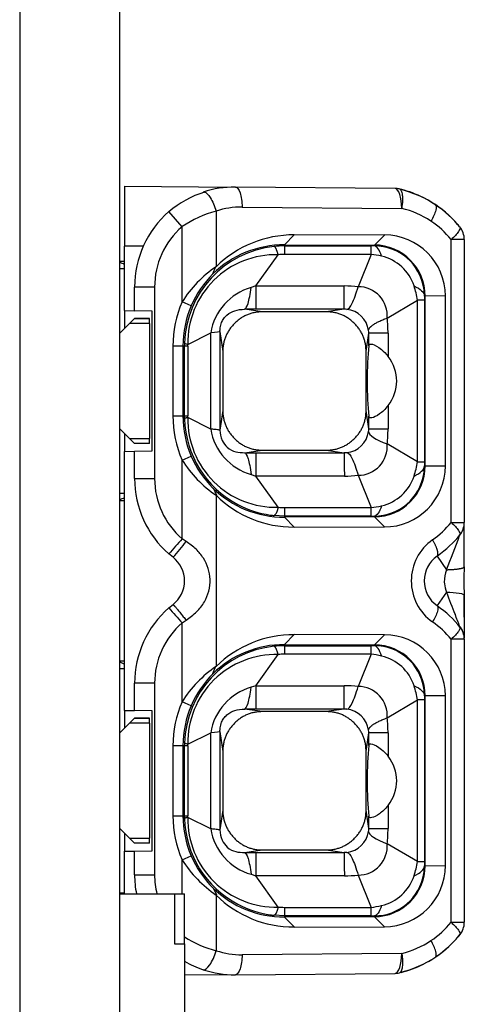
# Model space of a CAD drawing. Header units: millimetres. Extents: x 7 to 819, y 15 to 587.
# Tile 22 of 23: x 575.8 to 580.25, y 309.5 to 319.35. Entities that reach past the tile are written whole.
import ezdxf

# ---------------------------------------------------------------- set-up
doc = ezdxf.new("R2010")
doc.units = ezdxf.units.MM
for name, color, linetype in [('4010-411-12610_S', 7, 'Continuous'), ('Default', 7, 'Continuous'), ('LED_2835_CW', 7, 'Continuous'), ('LED_2835_WW', 7, 'Continuous'), ('PCB_RDLED_440MM_', 7, 'Continuous')]:
    doc.layers.add(name, color=color, linetype=linetype)

# ---------------------------------------------------------------- blocks, each defined once
blk = doc.blocks.new('SE1')
at = {"layer": '4010-411-12610_S', "color": 7, "linetype": 'Continuous'}
for p, q in [((576.8476, 317.6844), (576.8476, 317.0844)), ((576.8476, 317.6844), (577.9561, 317.6747)), ((577.6334, 317.6241), (577.6404, 317.6252)), ((579.5542, 317.6608), (577.9563, 317.6747)), ((577.4226, 317.2784), (577.2914, 317.4293)), ((577.7646, 317.4342), (577.7646, 316.8781)), ((578.023, 317.4747), (579.6208, 317.4608)), ((577.4226, 316.5251), (577.4226, 317.2785)), ((578.5453, 317.1972), (578.4476, 317.0973)), ((579.4484, 317.1944), (578.5454, 317.1973)), ((579.4485, 317.1945), (579.3473, 317.0944)), ((580.116, 314.3187), (580.116, 317.1501)), ((580.2476, 317.1501), (580.116, 317.1501)), ((580.2476, 317.1501), (580.2476, 314.3187)), ((576.8476, 316.4392), (576.8476, 317.0844)), ((577.0346, 317.0827), (576.8476, 317.0844)), ((578.4476, 317.0973), (579.3474, 317.0944)), ((578.4476, 317.0973), (578.4476, 317.0856)), ((578.4476, 317.0856), (578.4476, 317.0008)), ((578.4476, 317.0856), (579.3142, 317.0856)), ((579.3142, 317.0008), (579.3142, 317.0856)), ((579.3475, 317.0856), (579.3142, 317.0856)), ((579.3476, 317.0856), (579.3476, 317.0944)), ((576.7976, 316.9344), (576.8476, 316.9344)), ((578.1601, 316.685), (578.385, 316.9975)), ((579.3142, 317.0008), (578.4476, 317.0008)), ((579.3142, 317.0008), (579.1849, 316.6776)), ((576.7976, 316.8594), (576.8476, 316.8594)), ((577.7297, 316.8078), (577.7623, 316.8805)), ((577.1476, 316.6748), (576.9476, 316.6748)), ((576.9476, 316.4375), (576.9476, 316.6748)), ((577.1476, 316.6748), (577.1476, 314.7591)), ((578.1601, 316.685), (578.1148, 316.6701)), ((578.1601, 316.685), (578.16, 316.4521)), ((578.1601, 316.685), (579.0463, 316.685)), ((579.0463, 316.4521), (579.0463, 316.685)), ((577.5145, 316.4856), (577.4227, 316.5253)), ((579.4755, 316.3645), (579.7783, 316.5434)), ((579.8487, 316.5434), (579.7783, 316.5434)), ((579.7783, 314.9253), (579.7783, 316.5434)), ((579.8487, 316.5434), (579.8487, 314.9253)), ((579.8557, 316.5844), (579.8488, 316.5844)), ((580.0583, 316.5853), (579.8556, 316.5846)), ((579.8557, 314.8845), (579.8557, 316.5846)), ((580.0583, 314.8853), (580.0583, 316.5853)), ((576.8476, 316.4392), (576.8476, 316.2594)), ((576.8476, 316.4392), (576.9476, 316.4375)), ((577.1226, 316.4344), (576.9476, 316.4375)), ((577.1226, 315.0344), (577.1226, 316.4344)), ((578.2286, 316.4264), (578.0481, 316.4522)), ((578.16, 316.4521), (578.0481, 316.4522)), ((579.0463, 316.4521), (578.16, 316.4521)), ((578.8665, 316.4264), (578.2287, 316.4264)), ((579.0463, 316.4521), (578.8665, 316.4264)), ((576.8976, 316.3094), (576.9476, 316.3594)), ((577.0976, 316.3594), (576.9476, 316.3594)), ((576.9476, 316.3594), (577.0976, 316.3594)), ((577.0976, 316.3094), (577.0976, 316.3594)), ((576.7976, 316.2094), (576.8976, 316.3094)), ((577.0976, 316.3094), (576.8976, 316.3094)), ((577.0976, 316.3094), (577.0976, 315.1594)), ((577.802, 316.2288), (577.8306, 316.0284)), ((577.802, 316.2288), (577.802, 315.2433)), ((577.4806, 316.1009), (577.71, 316.2156)), ((577.71, 315.2532), (577.71, 316.2156)), ((579.2646, 316.0284), (579.291, 316.2133)), ((579.291, 316.0873), (579.291, 316.2133)), ((579.4843, 316.2133), (579.291, 316.2133)), ((579.4843, 316.2133), (579.4843, 315.9805)), ((577.3319, 316.0844), (577.3319, 315.3844)), ((577.4319, 316.0844), (577.3319, 316.0844)), ((577.4469, 316.0844), (577.4319, 316.0844)), ((577.4319, 316.0844), (577.4319, 315.3844)), ((577.4473, 316.1119), (577.4467, 316.0844)), ((577.4804, 316.0844), (577.4468, 316.0844)), ((577.4469, 315.3844), (577.4469, 316.0844)), ((577.4804, 316.0844), (577.4804, 315.3844)), ((577.4805, 316.0844), (577.4805, 316.1009)), ((577.8306, 316.0284), (577.8306, 315.4405)), ((579.2646, 315.4405), (579.2646, 316.0284)), ((577.8306, 315.4404), (577.802, 315.2433)), ((579.291, 315.2555), (579.2646, 315.4404)), ((579.4843, 315.4883), (579.4844, 315.2555)), ((577.3319, 315.3844), (577.4319, 315.3844)), ((577.4319, 315.3844), (577.4469, 315.3844)), ((577.4473, 315.3569), (577.4469, 315.3844)), ((577.4469, 315.3844), (577.4804, 315.3844)), ((577.4807, 315.3679), (577.4803, 315.3844)), ((577.71, 315.2532), (577.4807, 315.3679)), ((579.291, 315.2555), (579.291, 315.3815)), ((576.8976, 315.1594), (576.7976, 315.2594)), ((579.291, 315.2555), (579.4844, 315.2555)), ((576.8476, 315.2094), (576.8476, 315.0296)), ((576.9476, 315.1094), (576.8976, 315.1594)), ((576.8976, 315.1594), (577.0976, 315.1594)), ((577.0976, 315.1094), (577.0976, 315.1594)), ((577.0976, 315.1094), (576.9476, 315.1094)), ((579.7783, 314.9253), (579.4755, 315.1043)), ((576.8476, 315.0296), (576.9476, 315.0313)), ((576.8476, 312.4392), (576.8476, 315.0296)), ((576.9476, 315.0313), (577.1226, 315.0344)), ((576.9476, 314.7591), (576.9476, 315.0313)), ((577.4227, 314.9434), (577.5144, 314.9834)), ((578.0481, 315.0166), (578.2286, 315.0424)), ((578.0481, 315.0166), (578.1601, 315.0167)), ((578.1601, 315.0167), (579.0463, 315.0167)), ((578.1601, 315.0167), (578.1601, 314.7838)), ((578.2286, 315.0424), (578.8665, 315.0424)), ((578.8665, 315.0424), (579.0463, 315.0167)), ((579.0721, 315.017), (579.0464, 315.0159)), ((577.4226, 314.155), (577.4226, 314.9437)), ((579.7783, 314.9253), (579.8487, 314.9253)), ((579.8488, 314.8844), (579.8557, 314.8844)), ((579.8556, 314.8845), (580.0583, 314.8853)), ((576.9476, 314.7591), (577.1476, 314.7591)), ((578.1147, 314.7988), (578.1601, 314.7838)), ((579.047, 314.7838), (578.1601, 314.7838)), ((578.385, 314.4713), (578.1601, 314.7838)), ((579.1849, 314.7912), (579.3142, 314.468)), ((577.734, 314.6649), (577.7667, 314.5935)), ((576.8476, 314.6094), (576.7976, 314.6094)), ((577.7646, 314.591), (577.7646, 312.8779)), ((576.8476, 314.5344), (576.7976, 314.5344)), ((578.4476, 314.468), (579.3142, 314.468)), ((579.3142, 314.3832), (579.3142, 314.468)), ((578.4476, 314.3832), (578.3434, 314.3887)), ((578.4476, 314.3832), (578.4476, 314.3715)), ((579.3142, 314.3832), (578.4476, 314.3832)), ((579.3474, 314.3744), (578.4476, 314.3715)), ((578.4476, 314.3715), (578.5441, 314.2716)), ((579.3142, 314.3832), (579.3475, 314.3832)), ((579.3474, 314.3744), (579.4477, 314.2744)), ((579.3476, 314.3744), (579.3476, 314.3832)), ((578.5442, 314.2715), (579.4477, 314.2744)), ((580.116, 314.3187), (580.2476, 314.3187)), ((580.2476, 314.0552), (580.2476, 314.3034)), ((577.4635, 314.1285), (577.4232, 314.155)), ((577.3322, 313.9709), (577.2914, 314.0045)), ((579.9749, 313.9808), (580.0683, 313.8464)), ((580.0472, 313.7225), (580.0488, 313.7058)), ((580.0683, 313.6224), (579.9749, 313.488)), ((580.2476, 313.5926), (580.2476, 313.1601)), ((577.2914, 313.4642), (577.3322, 313.4979)), ((577.4226, 312.5251), (577.4226, 313.3135)), ((577.4229, 313.3136), (577.4635, 313.3403)), ((578.5453, 313.1972), (578.4476, 313.0973)), ((579.4484, 313.1944), (578.5454, 313.1973)), ((579.4485, 313.1945), (579.3473, 313.0944)), ((578.4476, 313.0973), (578.4476, 313.0856)), ((578.4476, 313.0973), (579.3474, 313.0944)), ((578.4476, 313.0856), (578.4476, 313.0008)), ((578.4476, 313.0856), (579.3142, 313.0856)), ((579.3475, 313.0856), (579.3142, 313.0856)), ((579.3142, 313.0008), (579.3142, 313.0856)), ((579.3476, 313.0856), (579.3476, 313.0944)), ((580.116, 310.3187), (580.116, 313.1501)), ((580.2476, 313.1501), (580.116, 313.1501)), ((580.2476, 313.1501), (580.2476, 310.3187)), ((578.1601, 312.685), (578.385, 312.9975)), ((579.3142, 313.0008), (578.4476, 313.0008)), ((579.3142, 313.0008), (579.1849, 312.6776)), ((576.7976, 312.9344), (576.8476, 312.9344)), ((577.7297, 312.8078), (577.7621, 312.8804)), ((576.7976, 312.8594), (576.8476, 312.8594)), ((577.1476, 312.7097), (576.9476, 312.7097)), ((576.9476, 312.4375), (576.9476, 312.7097)), ((577.1476, 312.7097), (577.1476, 310.794)), ((578.1601, 312.685), (578.1148, 312.6701)), ((578.1601, 312.685), (578.16, 312.4521)), ((578.1601, 312.685), (579.0463, 312.685)), ((579.0463, 312.4521), (579.0463, 312.685)), ((579.8557, 312.5844), (579.8488, 312.5844)), ((580.0583, 312.5853), (579.8556, 312.5846)), ((579.8557, 310.8845), (579.8557, 312.5846)), ((580.0583, 310.8853), (580.0583, 312.5853)), ((577.5145, 312.4856), (577.4227, 312.5253)), ((579.4755, 312.3645), (579.7783, 312.5434)), ((579.8487, 312.5434), (579.7783, 312.5434)), ((579.7783, 310.9253), (579.7783, 312.5434)), ((579.8487, 312.5434), (579.8487, 310.9253)), ((576.8476, 312.4392), (576.8476, 312.2594)), ((576.8476, 312.4392), (576.9476, 312.4375)), ((577.1226, 312.4344), (576.9476, 312.4375)), ((577.1226, 311.0344), (577.1226, 312.4344)), ((578.2286, 312.4264), (578.0481, 312.4522)), ((578.16, 312.4521), (578.0481, 312.4522)), ((579.0463, 312.4521), (578.16, 312.4521)), ((578.8665, 312.4264), (578.2287, 312.4264)), ((579.0463, 312.4521), (578.8665, 312.4264)), ((576.7976, 312.2094), (576.8976, 312.3094)), ((576.8976, 312.3094), (576.9476, 312.3594)), ((577.0976, 312.3094), (576.8976, 312.3094)), ((577.0976, 312.3594), (576.9476, 312.3594)), ((576.9476, 312.3594), (577.0976, 312.3594)), ((577.0976, 312.3094), (577.0976, 312.3594)), ((577.0976, 312.3094), (577.0976, 311.1594)), ((577.4806, 312.1009), (577.71, 312.2156)), ((577.71, 311.2532), (577.71, 312.2156)), ((577.802, 312.2288), (577.8306, 312.0284)), ((577.802, 312.2288), (577.802, 311.2433)), ((579.2646, 312.0284), (579.291, 312.2133)), ((579.291, 312.0873), (579.291, 312.2133)), ((579.4843, 312.2133), (579.291, 312.2133)), ((579.4843, 312.2133), (579.4843, 311.9805)), ((577.4473, 312.1119), (577.4467, 312.0844)), ((577.4805, 312.0844), (577.4805, 312.1009)), ((577.4319, 312.0844), (577.3319, 312.0844)), ((577.3319, 312.0844), (577.3319, 311.3844)), ((577.4319, 312.0844), (577.4319, 311.3844)), ((577.4469, 312.0844), (577.4319, 312.0844)), ((577.4804, 312.0844), (577.4468, 312.0844)), ((577.4469, 311.3844), (577.4469, 312.0844)), ((577.4804, 312.0844), (577.4804, 311.3844)), ((577.8306, 312.0284), (577.8306, 311.4405)), ((579.2646, 311.4405), (579.2646, 312.0284)), ((577.8306, 311.4404), (577.802, 311.2433)), ((579.291, 311.2555), (579.2646, 311.4404)), ((579.4843, 311.4883), (579.4844, 311.2555)), ((577.3319, 311.3844), (577.4319, 311.3844)), ((577.4319, 311.3844), (577.4469, 311.3844)), ((577.4473, 311.3569), (577.4469, 311.3844)), ((577.4469, 311.3844), (577.4804, 311.3844)), ((577.4807, 311.3679), (577.4803, 311.3844)), ((577.71, 311.2532), (577.4807, 311.3679)), ((579.291, 311.2555), (579.291, 311.3815)), ((576.8976, 311.1594), (576.7976, 311.2594)), ((576.8476, 311.2094), (576.8476, 311.0296)), ((579.291, 311.2555), (579.4844, 311.2555)), ((576.9476, 311.1094), (576.8976, 311.1594)), ((576.8976, 311.1594), (577.0976, 311.1594)), ((577.0976, 311.1094), (576.9476, 311.1094)), ((577.0976, 311.1094), (577.0976, 311.1594)), ((579.7783, 310.9253), (579.4755, 311.1043)), ((576.8476, 311.0296), (576.9476, 311.0313)), ((576.8476, 310.6027), (576.8476, 311.0296)), ((576.9476, 311.0313), (577.1226, 311.0344)), ((576.9476, 310.794), (576.9476, 311.0313)), ((578.0481, 311.0166), (578.2286, 311.0424)), ((578.0481, 311.0166), (578.1601, 311.0167)), ((578.1601, 311.0167), (579.0463, 311.0167)), ((578.1601, 311.0167), (578.1601, 310.7838)), ((578.2286, 311.0424), (578.8665, 311.0424)), ((578.8665, 311.0424), (579.0463, 311.0167)), ((579.0721, 311.017), (579.0464, 311.0159)), ((577.4226, 310.6023), (577.4226, 310.9433)), ((577.4227, 310.9435), (577.5144, 310.9834)), ((579.7783, 310.9253), (579.8487, 310.9253)), ((579.8488, 310.8844), (579.8557, 310.8844)), ((579.8556, 310.8845), (580.0583, 310.8853)), ((576.9476, 310.794), (577.1476, 310.794)), ((578.1147, 310.7988), (578.1601, 310.7838)), ((579.047, 310.7838), (578.1601, 310.7838)), ((578.385, 310.4713), (578.1601, 310.7838)), ((579.1849, 310.7912), (579.3142, 310.468)), ((577.734, 310.6648), (577.7669, 310.5933)), ((576.8476, 310.6094), (576.7976, 310.6094)), ((577.7646, 310.5908), (577.7646, 310.0346)), ((578.4476, 310.468), (579.3142, 310.468)), ((579.3142, 310.3832), (579.3142, 310.468)), ((578.4476, 310.3832), (578.3434, 310.3887)), ((578.4476, 310.3832), (578.4476, 310.3715)), ((579.3142, 310.3832), (578.4476, 310.3832)), ((579.3474, 310.3744), (578.4476, 310.3715)), ((578.4476, 310.3715), (578.5441, 310.2716)), ((579.3142, 310.3832), (579.3475, 310.3832)), ((579.3474, 310.3744), (579.4477, 310.2744)), ((579.3476, 310.3744), (579.3476, 310.3832)), ((580.116, 310.3187), (580.2476, 310.3187)), ((578.5442, 310.2715), (579.4477, 310.2744)), ((580.2026, 310.194), (580.2025, 310.1939)), ((579.6208, 310.008), (578.023, 309.9941)), ((577.9563, 309.7941), (577.4476, 309.7896)), ((577.9563, 309.7941), (579.5541, 309.808))]:
    blk.add_line(p, q, dxfattribs=at)
for centre, radius, start, end in [((577.9637, 316.6362), 1.0381, 107.68175, 130.42491), ((577.9476, 316.6756), 0.9992, 89.499, 108.32761), ((579.5524, 317.4608), 0.2, 76.84624, 89.50086), ((579.4042, 316.8866), 0.7886, 77.88135, 79.04045), ((579.3563, 316.5932), 1.0866, 56.09118, 76.91864), ((579.4873, 317.1756), 0.4925, 72.05335, 75.92448), ((579.3472, 316.5833), 1.1009, 63.49832, 75.88376), ((579.7476, 317.3906), 0.2, 59.41964, 63.61227), ((579.3492, 316.5833), 1.0996, 45.47508, 62.951), ((577.9476, 316.6748), 1, 131.01443, 180), ((578.0405, 316.3749), 1.0947, 104.60816, 124.35923), ((579.4143, 316.5832), 0.9015, 56.36857, 76.75479), ((579.3582, 316.5908), 1.0863, 38.64976, 56.3348), ((579.4164, 316.5829), 0.9006, 39.03471, 56.49719), ((577.9476, 316.6748), 0.8, 131.0004, 180), ((580.0476, 317.1501), 0.2, 0, 38.94131), ((578.5412, 316.089), 1.1075, 89.78267, 134.55895), ((579.4457, 316.5822), 0.6133, 0.28875, 89.74563), ((578.4484, 316.0841), 1.0016, 96.01876, 178.40753), ((578.4444, 316.0792), 1.0178, 89.82033, 134.44822), ((578.4476, 316.0916), 0.994, 89.99851, 96.01532), ((579.3448, 316.5836), 0.5112, 0.11527, 89.72121), ((579.3479, 316.5847), 0.5009, 8.97079, 90.03528), ((576.7186, 316.6851), 0.2492, 58.83628, 71.52665), ((578.36, 316.1184), 0.8794, 88.36549, 181.14012), ((578.4476, 316.4057), 0.5951, 90.00257, 96.03736), ((579.2134, 316.0899), 0.9165, 77.02119, 83.68492), ((579.3186, 316.547), 0.4474, 17.96872, 77.00361), ((578.422, 315.9012), 1.1777, 123.95873, 148.01407), ((578.4601, 316.0789), 1.029, 135.05754, 156.73074), ((578.2684, 316.1257), 0.5656, 105.75719, 170.85285), ((579.0444, 315.3452), 1.3399, 83.98203, 89.92038), ((579.1866, 316.3879), 0.2898, 355.37133, 90.33681), ((578.8914, 316.4046), 0.8977, 8.90039, 18.20621), ((579.3479, 316.5847), 0.5009, 359.96375, 8.97079), ((578.4476, 316.0844), 1.1157, 156.72478, 179.99999), ((591.7709, 316.5399), 11.9222, 179.78619, 179.98307), ((578.4476, 316.0844), 1.0157, 156.73618, 179.99999), ((579.0494, 316.241), 0.2111, 83.85134, 90.85711), ((579.0443, 316.2045), 0.2479, 8.37751, 83.56437), ((578.206, 316.214), 1.2783, 359.96844, 6.76224), ((579.1122, 316.2169), 0.1789, 358.81808, 7.62049), ((578.4476, 315.3844), 1.1157, 180, 203.28073), ((578.4476, 315.3844), 1.0157, 179.99999, 203.25545), ((578.4481, 315.3847), 1.0013, 181.59073, 242.26015), ((578.36, 315.3504), 0.8795, 178.86237, 271.62883), ((578.2682, 315.3429), 0.5654, 189.13219, 254.2461), ((579.0937, 315.2521), 0.1974, 353.02469, 1.00115), ((578.1144, 315.2602), 1.37, 353.46556, 359.80455), ((579.0443, 315.2643), 0.2479, 276.4301, 351.61517), ((579.1866, 315.081), 0.2898, 269.66804, 4.61556), ((578.454, 315.3859), 1.0218, 203.18942, 225.03297), ((633.3734, 315.071), 54.3271, 180.05657, 180.30325), ((578.4368, 315.5821), 1.1978, 212.20551, 235.82929), ((579.3441, 314.8859), 0.5115, 270.36306, 359.8449), ((579.4459, 314.8866), 0.6125, 270.16904, 359.87927), ((578.9046, 315.0611), 0.8842, 341.71954, 351.16686), ((579.3479, 314.8841), 0.5009, 350.94236, 0.03812), ((591.7838, 314.9289), 11.9352, 180.0169, 180.21343), ((577.9476, 314.7591), 1, 180, 228.98612), ((577.9476, 314.7591), 0.8, 180, 229.03921), ((579.052, 315.9216), 1.1382, 269.74915, 276.70541), ((579.3479, 314.8841), 0.5009, 269.96322, 350.94236), ((579.3186, 314.9218), 0.4474, 282.99319, 342.03482), ((578.4435, 315.3876), 1.0156, 225.52076, 270.23657), ((576.7183, 314.7844), 0.25, 288.49308, 301.14398), ((578.5356, 315.3676), 1.0947, 225.18476, 270.45364), ((578.4481, 315.3847), 1.0013, 242.26015, 261.80975), ((578.4551, 315.2044), 0.7364, 264.54171, 269.41768), ((618.3263, 314.4383), 39.8787, 179.95737, 180.07899), ((579.2111, 315.3924), 0.9301, 276.36354, 282.93016), ((578.4481, 315.3847), 1.0013, 261.80975, 263.99734), ((579.4156, 314.8848), 0.9006, 304.77516, 321.05074), ((580.0476, 314.3187), 0.2, 321.05955, 359.99984), ((579.3583, 314.878), 1.0862, 304.86389, 321.34091), ((572.2579, 317.0844), 8.455, 337.48215, 339.96011), ((572.2579, 317.0844), 8.455, 339.96412, 340.00295), ((581.2293, 310.6867), 5.1493, 137.65977, 139.88833), ((576.1198, 315.1135), 1.666, 316.68821, 323.75622), ((580.2195, 313.7344), 0.5029, 125.24156, 234.75862), ((577.1483, 313.7345), 0.2994, 307.86709, 52.11066), ((580.146, 313.7344), 0.3, 124.77189, 235.22834), ((573.1693, 314.0724), 7.0783, 358.34079, 359.8443), ((582.9556, 313.7345), 2.713, 177.04409, 182.95882), ((580.4677, 313.7145), 0.4206, 161.72205, 178.90913), ((580.8113, 313.8399), 0.7742, 189.97433, 196.31522), ((587.7083, 316.4476), 8.1456, 200.29362, 201.97988), ((567.1086, 313.3215), 13.139, 0.21145, 1.22036), ((579.3584, 312.5908), 1.0861, 38.65908, 55.13684), ((577.9476, 312.7097), 1, 131.01432, 180), ((629.8558, 359.1374), 69.6352, 220.987246, 221.151899), ((573.6132, 310.784), 7.0453, 20.71228, 21.7877), ((577.9476, 312.7097), 0.8, 131.0005, 180), ((580.072, 313.1615), 0.1752, 1.67076, 42.54889), ((580.0476, 313.1501), 0.2, 359.99892, 38.94142), ((578.5412, 312.0888), 1.1076, 89.78365, 134.56893), ((579.4457, 312.5822), 0.6133, 0.28875, 89.74563), ((578.4484, 312.0841), 1.0016, 96.01876, 178.40753), ((578.4444, 312.0792), 1.0178, 89.82033, 134.44822), ((578.4476, 312.0919), 0.9937, 89.99753, 96.01572), ((579.3448, 312.5836), 0.5112, 0.11527, 89.72121), ((579.3479, 312.5847), 0.5009, 8.97079, 90.03528), ((578.36, 312.1184), 0.8794, 88.36549, 181.14012), ((578.4476, 312.4057), 0.5951, 90.00257, 96.03736), ((579.2134, 312.0899), 0.9165, 77.02119, 83.68492), ((579.3186, 312.547), 0.4474, 17.96872, 77.00361), ((576.7186, 312.6851), 0.2492, 58.83628, 71.52665), ((578.4218, 311.9014), 1.1774, 123.96681, 148.01444), ((578.4601, 312.0789), 1.029, 135.05756, 156.72936), ((579.0444, 311.3452), 1.3399, 83.98203, 89.92038), ((578.8914, 312.4046), 0.8977, 8.90039, 18.20621), ((578.2684, 312.1257), 0.5656, 105.75719, 170.85285), ((579.1866, 312.3879), 0.2898, 355.37133, 90.33681), ((579.3479, 312.5847), 0.5009, 359.96375, 8.97079), ((591.7709, 312.5399), 11.9222, 179.78619, 179.98307), ((578.4476, 312.0844), 1.1157, 156.72472, 179.99999), ((578.4476, 312.0844), 1.0157, 156.7348, 179.99999), ((579.0494, 312.241), 0.2111, 83.85134, 90.85711), ((579.0443, 312.2045), 0.2479, 8.37751, 83.56437), ((578.206, 312.214), 1.2783, 359.96844, 6.76224), ((579.1122, 312.2169), 0.1789, 358.81808, 7.62049), ((578.4476, 311.3844), 1.1157, 180, 203.29866), ((578.4476, 311.3844), 1.0157, 179.99999, 203.25545), ((578.4481, 311.3847), 1.0013, 181.59073, 242.26015), ((578.36, 311.3504), 0.8795, 178.86237, 271.62883), ((578.2682, 311.3429), 0.5654, 189.13219, 254.2461), ((579.0443, 311.2643), 0.2479, 276.4301, 351.61517), ((579.0937, 311.2521), 0.1974, 353.02469, 1.00115), ((578.1144, 311.2602), 1.37, 353.46556, 359.80455), ((579.1866, 311.081), 0.2898, 269.66804, 4.61556), ((633.3734, 311.071), 54.3271, 180.05657, 180.30325), ((578.4374, 311.5827), 1.1987, 212.2322, 235.8384), ((578.4541, 311.3859), 1.0218, 203.18946, 225.03544), ((578.9046, 311.0611), 0.8842, 341.71954, 351.16686), ((591.7839, 310.9289), 11.9353, 180.0169, 180.21343), ((579.3441, 310.8859), 0.5115, 270.36306, 359.8449), ((579.4459, 310.8866), 0.6125, 270.16904, 359.87927), ((579.3479, 310.8841), 0.5009, 350.94236, 0.03812), ((577.9476, 310.794), 1, 180, 191.03199), ((577.9476, 310.794), 0.8, 180, 193.83911), ((579.052, 311.9216), 1.1382, 269.74915, 276.70541), ((579.3479, 310.8841), 0.5009, 269.96322, 350.94236), ((579.3186, 310.9218), 0.4474, 282.99319, 342.03482), ((578.4435, 311.3876), 1.0156, 225.52331, 270.23657), ((578.5356, 311.3674), 1.0945, 225.19636, 270.455), ((578.4481, 311.3847), 1.0013, 242.26015, 261.80975), ((578.4551, 311.2044), 0.7364, 264.54171, 269.41768), ((618.3263, 310.4383), 39.8787, 179.95737, 180.07899), ((579.2111, 311.3924), 0.9301, 276.36354, 282.93016), ((578.4481, 311.3847), 1.0013, 261.80975, 263.99734), ((579.416, 310.8863), 0.9012, 303.52192, 320.96445), ((580.0476, 310.3187), 0.2, 321.05663, 359.99995), ((578.03, 311.0704), 1.0693, 236.97111, 255.62243), ((579.4144, 310.8853), 0.9013, 283.23705, 303.63797), ((579.358, 310.8781), 1.0865, 303.67539, 321.34893), ((579.3456, 310.898), 1.1098, 314.75515, 320.66246), ((579.3164, 310.9246), 1.1504, 299.90125, 314.32793), ((577.9522, 310.8021), 1.0091, 239.99079, 251.58475), ((579.3563, 310.8757), 1.0867, 283.08222, 303.91541), ((577.9476, 310.7939), 0.9999, 251.68735, 270.49989), ((579.347, 310.886), 1.1015, 284.10896, 296.44089), ((579.3484, 310.8815), 1.0968, 284.09514, 296.38408), ((579.5524, 310.008), 0.2, 270.49623, 283.15181), ((579.5042, 310.1736), 0.3726, 285.9904, 286.0158), ((579.5042, 310.1736), 0.3726, 286.45362, 288.45365)]:
    blk.add_arc(centre, radius, start, end, dxfattribs=at)
for centre, major_axis, ratio, start_param, end_param in [((579.5524, 317.4608), (-0.0017, -0.2), 0.342009, 1.573781, 3.141698), ((578.0157, 316.5745), (-0.0005, -0.9003), 0.939686, 3.13353, 3.443672), ((579.3364, 315.7344), (0, 0.525), 0.116839, 0.833627, 2.307966), ((578.8257, 315.7344), (-0.7456, 0), 0.704087, 2.653791, 3.629395), ((579.4488, 312.5379), (0, 0.9375), 0.939693, 5.423914, 5.706289), ((579.3364, 311.7344), (0, 0.525), 0.116839, 0.833627, 2.307966), ((578.8257, 311.7344), (-0.7456, 0), 0.704087, 2.653791, 3.629395), ((577.6962, 310.0346), (0.0627, 0.1899), 0.326508, 3.141375, 4.819777), ((578.0155, 310.896), (-0.0023, 0.902), 0.939653, 2.838139, 3.147658), ((579.5524, 310.008), (-0.0017, 0.2), 0.342009, 3.141538, 4.709393)]:
    blk.add_ellipse(centre, major_axis=major_axis, ratio=ratio, start_param=start_param, end_param=end_param, dxfattribs=at)
for points, degree, knots in [([(577.6462, 317.6245), (577.6632, 317.6208), (577.6845, 317.6009), (577.7281, 317.5339), (577.75, 317.4842), (577.7645, 317.4342)], 3, [0.0515266, 0.0515266, 0.0515266, 0.0515266, 0.5, 0.5, 1, 1, 1, 1]), ([(577.9563, 317.6747), (577.9742, 317.6746), (577.9918, 317.653), (578.0164, 317.579), (578.0234, 317.527), (578.023, 317.4747)], 3, [0, 0, 0, 0, 0.5, 0.5, 1, 1, 1, 1]), ([(579.6067, 317.6505), (579.6069, 317.6504), (579.61, 317.6475), (579.6157, 317.6388), (579.6223, 317.62), (579.6279, 317.5893), (579.631, 317.5375), (579.6245, 317.4884), (579.6208, 317.4608)], 3, [0.1152069, 0.1152069, 0.1152069, 0.1152069, 0.120756, 0.2458216, 0.3731738, 0.5005409, 0.719177, 1, 1, 1, 1]), ([(579.9622, 317.4934), (579.9671, 317.4834), (579.9674, 317.4659), (579.9534, 317.4107), (579.9347, 317.3699), (579.9136, 317.3339)], 3, [0.1224267, 0.1224267, 0.1224267, 0.1224267, 0.5, 0.5, 1, 1, 1, 1]), ([(580.2047, 317.2713), (580.2011, 317.2762), (580.1925, 317.2874), (580.1768, 317.3062), (580.1546, 317.331), (580.1378, 317.3481), (580.1269, 317.3591)], 3, [0.4447838, 0.4447838, 0.4447838, 0.4447838, 0.5378325, 0.665043, 0.8183596, 1, 1, 1, 1]), ([(580.2053, 317.2709), (580.207, 317.2621), (580.2012, 317.2476), (580.1728, 317.2066), (580.1469, 317.1784), (580.116, 317.1501)], 3, [0.089346, 0.089346, 0.089346, 0.089346, 0.5, 0.5, 1, 1, 1, 1]), ([(578.0481, 316.4522), (578.0598, 316.4544), (578.0718, 316.4742), (578.0945, 316.5486), (578.1053, 316.6031), (578.1148, 316.6701)], 3, [0, 0, 0, 0, 0.5, 0.5, 1, 1, 1, 1]), ([(579.0721, 316.4509), (579.088, 316.4531), (579.1062, 316.4736), (579.1448, 316.5511), (579.1651, 316.608), (579.1849, 316.6776)], 3, [0, 0, 0, 0, 0.5, 0.5, 1, 1, 1, 1]), ([(577.802, 316.2288), (577.8022, 316.2406), (577.8028, 316.2689), (577.8146, 316.3166), (577.8398, 316.362), (577.8842, 316.4096), (577.9563, 316.4469), (578.0156, 316.4503), (578.0481, 316.4522)], 3, [0, 0, 0, 0, 0.094792, 0.228134, 0.332437, 0.437682, 0.691062, 1, 1, 1, 1]), ([(578.2287, 316.4264), (578.0644, 316.4264), (577.9472, 316.3098), (577.8306, 316.1939), (577.8306, 316.0284)], 2, [0, 0, 0, 0.5, 0.5, 1, 1, 1]), ([(579.2646, 316.0284), (579.2646, 316.1926), (579.148, 316.3099), (579.032, 316.4264), (578.8665, 316.4264)], 2, [0, 0, 0, 0.5, 0.5, 1, 1, 1]), ([(579.291, 316.0873), (579.2928, 316.1038), (579.3055, 316.108), (579.3286, 316.1016), (579.3506, 316.0955), (579.3829, 316.0793), (579.4201, 316.0482), (579.4407, 316.031), (579.463, 316.0087), (579.4843, 315.9805)], 3, [0, 0, 0, 0, 0.403289, 0.403289, 0.403289, 0.788682, 0.788682, 0.788682, 1, 1, 1, 1]), ([(577.8306, 315.4405), (577.8306, 315.2762), (577.9472, 315.159), (578.0631, 315.0424), (578.2286, 315.0424)], 2, [0, 0, 0, 0.5, 0.5, 1, 1, 1]), ([(578.8665, 315.0424), (579.0308, 315.0424), (579.148, 315.159), (579.2646, 315.2749), (579.2646, 315.4405)], 2, [0, 0, 0, 0.5, 0.5, 1, 1, 1]), ([(579.4843, 315.4883), (579.4561, 315.4509), (579.4261, 315.4239), (579.4003, 315.4051), (579.368, 315.3815), (579.3408, 315.3695), (579.3223, 315.3657), (579.3032, 315.3618), (579.2926, 315.3666), (579.291, 315.3815)], 3, [0, 0, 0, 0, 0.281931, 0.281931, 0.281931, 0.634991, 0.634991, 0.634991, 1, 1, 1, 1]), ([(577.802, 315.2433), (577.8004, 315.2431), (577.797, 315.2428), (577.7787, 315.2456), (577.7509, 315.2496), (577.7238, 315.252), (577.71, 315.2532)], 3, [0, 0, 0, 0, 0.239006, 0.497047, 0.743768, 1, 1, 1, 1]), ([(577.802, 315.2433), (577.8062, 315.2085), (577.8096, 315.1465), (577.9092, 315.0207), (577.9893, 315.0197), (578.0481, 315.0166)], 3, [0, 0, 0, 0, 0.254209, 0.452095, 1, 1, 1, 1]), ([(578.0481, 315.0166), (578.0598, 315.0144), (578.0717, 314.9945), (578.0945, 314.9201), (578.1052, 314.8656), (578.1147, 314.7988)], 3, [0, 0, 0, 0, 0.5, 0.5, 1, 1, 1, 1]), ([(579.0721, 315.0179), (579.088, 315.0158), (579.1062, 314.9953), (579.1448, 314.9177), (579.1651, 314.8608), (579.1849, 314.7912)], 3, [0, 0, 0, 0, 0.5, 0.5, 1, 1, 1, 1]), ([(580.116, 314.3187), (580.1469, 314.2904), (580.1728, 314.2622), (580.2011, 314.2213), (580.207, 314.2068), (580.2054, 314.198)], 3, [0, 0, 0, 0, 0.5, 0.5, 0.9089399, 0.9089399, 0.9089399, 0.9089399]), ([(577.4635, 313.3403), (577.5007, 313.3675), (577.5715, 313.4191), (577.673, 313.5497), (577.7269, 313.7473), (577.6625, 313.9367), (577.564, 314.0568), (577.4979, 314.104), (577.4635, 314.1285)], 3, [0, 0, 0, 0, 0.143495, 0.272872, 0.515317, 0.747193, 0.868233, 1, 1, 1, 1]), ([(580.0683, 313.6224), (580.1118, 313.6218), (580.1606, 313.6185), (580.2297, 313.6072), (580.2476, 313.5994), (580.2476, 313.5926)], 3, [0, 0, 0, 0, 0.5, 0.5, 1, 1, 1, 1]), ([(579.9809, 313.4806), (579.9855, 313.4706), (579.9854, 313.4533), (579.9703, 313.3991), (579.951, 313.3591), (579.9293, 313.3237)], 3, [0.122562, 0.122562, 0.122562, 0.122562, 0.5, 0.5, 1, 1, 1, 1]), ([(580.2054, 313.2708), (580.207, 313.262), (580.2011, 313.2475), (580.1727, 313.2066), (580.1469, 313.1784), (580.116, 313.1501)], 3, [0.0910519, 0.0910519, 0.0910519, 0.0910519, 0.5, 0.5, 1, 1, 1, 1]), ([(578.0481, 312.4522), (578.0598, 312.4544), (578.0718, 312.4742), (578.0945, 312.5486), (578.1053, 312.6031), (578.1148, 312.6701)], 3, [0, 0, 0, 0, 0.5, 0.5, 1, 1, 1, 1]), ([(579.0721, 312.4509), (579.088, 312.4531), (579.1062, 312.4736), (579.1448, 312.5511), (579.1651, 312.608), (579.1849, 312.6776)], 3, [0, 0, 0, 0, 0.5, 0.5, 1, 1, 1, 1]), ([(577.802, 312.2288), (577.8022, 312.2406), (577.8028, 312.2689), (577.8146, 312.3166), (577.8398, 312.362), (577.8842, 312.4096), (577.9563, 312.4469), (578.0156, 312.4503), (578.0481, 312.4522)], 3, [0, 0, 0, 0, 0.094792, 0.228134, 0.332437, 0.437682, 0.691062, 1, 1, 1, 1]), ([(578.2287, 312.4264), (578.0644, 312.4264), (577.9472, 312.3098), (577.8306, 312.1939), (577.8306, 312.0284)], 2, [0, 0, 0, 0.5, 0.5, 1, 1, 1]), ([(579.2646, 312.0284), (579.2646, 312.1926), (579.148, 312.3099), (579.032, 312.4264), (578.8665, 312.4264)], 2, [0, 0, 0, 0.5, 0.5, 1, 1, 1]), ([(579.291, 312.0873), (579.2928, 312.1038), (579.3055, 312.108), (579.3286, 312.1016), (579.3506, 312.0955), (579.3829, 312.0793), (579.4201, 312.0482), (579.4407, 312.031), (579.463, 312.0087), (579.4843, 311.9805)], 3, [0, 0, 0, 0, 0.403289, 0.403289, 0.403289, 0.788682, 0.788682, 0.788682, 1, 1, 1, 1]), ([(577.8306, 311.4405), (577.8306, 311.2762), (577.9472, 311.159), (578.0631, 311.0424), (578.2286, 311.0424)], 2, [0, 0, 0, 0.5, 0.5, 1, 1, 1]), ([(578.8665, 311.0424), (579.0308, 311.0424), (579.148, 311.159), (579.2646, 311.2749), (579.2646, 311.4405)], 2, [0, 0, 0, 0.5, 0.5, 1, 1, 1]), ([(579.4843, 311.4883), (579.4561, 311.4509), (579.4261, 311.4239), (579.4003, 311.4051), (579.368, 311.3815), (579.3408, 311.3695), (579.3223, 311.3657), (579.3032, 311.3618), (579.2926, 311.3666), (579.291, 311.3815)], 3, [0, 0, 0, 0, 0.281931, 0.281931, 0.281931, 0.634991, 0.634991, 0.634991, 1, 1, 1, 1]), ([(577.802, 311.2433), (577.8004, 311.2431), (577.797, 311.2428), (577.7787, 311.2456), (577.7509, 311.2496), (577.7238, 311.252), (577.71, 311.2532)], 3, [0, 0, 0, 0, 0.239006, 0.497047, 0.743768, 1, 1, 1, 1]), ([(577.802, 311.2433), (577.8062, 311.2085), (577.8096, 311.1465), (577.9092, 311.0207), (577.9893, 311.0197), (578.0481, 311.0166)], 3, [0, 0, 0, 0, 0.254209, 0.452095, 1, 1, 1, 1]), ([(578.0481, 311.0166), (578.0598, 311.0144), (578.0717, 310.9945), (578.0945, 310.9201), (578.1052, 310.8656), (578.1147, 310.7988)], 3, [0, 0, 0, 0, 0.5, 0.5, 1, 1, 1, 1]), ([(579.0721, 311.0179), (579.088, 311.0158), (579.1062, 310.9953), (579.1448, 310.9177), (579.1651, 310.8608), (579.1849, 310.7912)], 3, [0, 0, 0, 0, 0.5, 0.5, 1, 1, 1, 1]), ([(580.116, 310.3187), (580.1469, 310.2904), (580.1727, 310.2622), (580.2012, 310.2212), (580.207, 310.2067), (580.2053, 310.1979)], 3, [0, 0, 0, 0, 0.5, 0.5, 0.9106444, 0.9106444, 0.9106444, 0.9106444]), ([(579.9623, 309.9755), (579.9673, 309.9859), (579.9674, 310.0038), (579.953, 310.0593), (579.9344, 310.0997), (579.9137, 310.135)], 3, [0.1203229, 0.1203229, 0.1203229, 0.1203229, 0.5, 0.5, 1, 1, 1, 1]), ([(578.023, 309.9941), (578.0234, 309.9418), (578.0164, 309.8898), (577.9918, 309.8158), (577.9742, 309.7942), (577.9563, 309.7941)], 3, [0, 0, 0, 0, 0.5, 0.5, 1, 1, 1, 1]), ([(579.6208, 310.008), (579.623, 309.9937), (579.6272, 309.9661), (579.6293, 309.9286), (579.6289, 309.8982), (579.6257, 309.8623), (579.6185, 309.8327), (579.6097, 309.8223), (579.6065, 309.8195)], 3, [0, 0, 0, 0, 0.1467861, 0.2823253, 0.4016757, 0.5016968, 0.755216, 0.8859202, 0.8859202, 0.8859202, 0.8859202])]:
    blk.add_open_spline(points, degree=degree, knots=knots, dxfattribs=at)
for points, weights in [([(578.385, 316.9975), (578.3698, 317.052), (578.3554, 317.0806), (578.3434, 317.0801)], [1.02785285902, 0.990715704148, 0.99071571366, 1.02785288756]), ([(579.2895, 316.2407), (579.2926, 316.2777), (579.3562, 316.3201), (579.4755, 316.3645)], [1.02701495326, 0.99514245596, 0.991472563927, 1.01600527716]), ([(577.4807, 315.3679), (577.4591, 315.3641), (577.4478, 315.3604), (577.4472, 315.3569)], [1.02783099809, 1.00516184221, 0.996341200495, 1.00136907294]), ([(579.981, 313.9881), (579.9933, 314.0136), (579.9732, 314.0735), (579.9293, 314.1451)], [1.07285798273, 0.959893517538, 0.978290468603, 1.12804883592]), ([(580.0683, 313.8464), (580.1598, 313.8478), (580.2286, 313.8572), (580.2447, 313.8711)], [1.14756984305, 0.975255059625, 0.953847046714, 1.08334580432]), ([(577.332, 313.4981), (577.3352, 313.5002), (577.3884, 313.4367), (577.4635, 313.3403)], [1.25040641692, 0.9677139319, 0.92437745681, 1.12039699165]), ([(578.385, 312.9975), (578.3698, 313.052), (578.3554, 313.0806), (578.3434, 313.0801)], [1.02785285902, 0.990715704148, 0.99071571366, 1.02785288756]), ([(579.2895, 312.2407), (579.2926, 312.2777), (579.3562, 312.3201), (579.4755, 312.3645)], [1.02701495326, 0.99514245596, 0.991472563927, 1.01600527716]), ([(577.4807, 311.3679), (577.4591, 311.3641), (577.4478, 311.3604), (577.4472, 311.3569)], [1.02783099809, 1.00516184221, 0.996341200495, 1.00136907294])]:
    blk.add_rational_spline(points, weights, degree=3, dxfattribs=at)
for points in [[(579.4192, 316.983), (579.4, 317.0462), (579.3731, 317.0848), (579.3475, 317.0856)], [(579.7442, 316.685), (579.8085, 316.6583), (579.848, 316.6203), (579.8488, 316.5844)], [(577.802, 316.2288), (577.7991, 316.2244), (577.7676, 316.22), (577.71, 316.2156)], [(577.4807, 316.1009), (577.459, 316.1046), (577.4476, 316.1084), (577.4473, 316.1119)], [(579.2895, 315.2281), (579.2927, 315.1921), (579.3597, 315.1474), (579.4755, 315.1043)], [(579.7442, 314.7838), (579.8085, 314.8105), (579.848, 314.8485), (579.8488, 314.8844)], [(578.385, 314.4713), (578.3704, 314.4188), (578.355, 314.3885), (578.3434, 314.3888)], [(579.4192, 314.4858), (579.4001, 314.4227), (579.3731, 314.384), (579.3475, 314.3832)], [(579.4192, 312.983), (579.4, 313.0462), (579.3731, 313.0848), (579.3475, 313.0856)], [(579.7442, 312.685), (579.8085, 312.6583), (579.848, 312.6203), (579.8488, 312.5844)], [(577.802, 312.2288), (577.7991, 312.2244), (577.7676, 312.22), (577.71, 312.2156)], [(577.4807, 312.1009), (577.459, 312.1046), (577.4476, 312.1084), (577.4473, 312.1119)], [(579.2895, 311.2281), (579.2927, 311.1921), (579.3597, 311.1474), (579.4755, 311.1043)], [(579.7442, 310.7838), (579.8085, 310.8105), (579.848, 310.8485), (579.8488, 310.8844)], [(578.385, 310.4713), (578.3704, 310.4188), (578.355, 310.3885), (578.3434, 310.3888)], [(579.4192, 310.4858), (579.4001, 310.4227), (579.3731, 310.384), (579.3475, 310.3832)]]:
    blk.add_open_spline(points, degree=3, dxfattribs=at)
at = {"layer": 'LED_2835_CW', "color": 7, "linetype": 'Continuous'}
for p, q in [((576.7976, 310.6027), (577.3476, 310.6027)), ((577.3476, 310.6027), (577.3476, 310.6025)), ((577.3476, 310.6023), (577.4476, 310.6023)), ((577.4476, 310.6021), (577.4476, 310.6023))]:
    blk.add_line(p, q, dxfattribs=at)
at = {"layer": 'LED_2835_WW', "color": 7, "linetype": 'Continuous'}
for p, q in [((576.7976, 310.6025), (577.3476, 310.6025)), ((577.3476, 310.6025), (577.3476, 310.1025)), ((577.3476, 310.6021), (577.4476, 310.6021)), ((577.4476, 310.1025), (577.4476, 310.6021)), ((577.3476, 310.1025), (577.4476, 310.1025)), ((577.4476, 310.1025), (577.4476, 307.1025))]:
    blk.add_line(p, q, dxfattribs=at)
at = {"layer": 'PCB_RDLED_440MM_', "color": 7, "linetype": 'Continuous'}
for p, q in [((575.7976, 359.8634), (575.7976, 257.8054)), ((576.7976, 359.8634), (576.7976, 257.8054))]:
    blk.add_line(p, q, dxfattribs=at)

msp = doc.modelspace()

# ---------------------------------------------------------------- block references
at = {"layer": 'Default'}
msp.add_blockref('SE1', (0, 0), dxfattribs=at)

doc.saveas('drawing.dxf')
